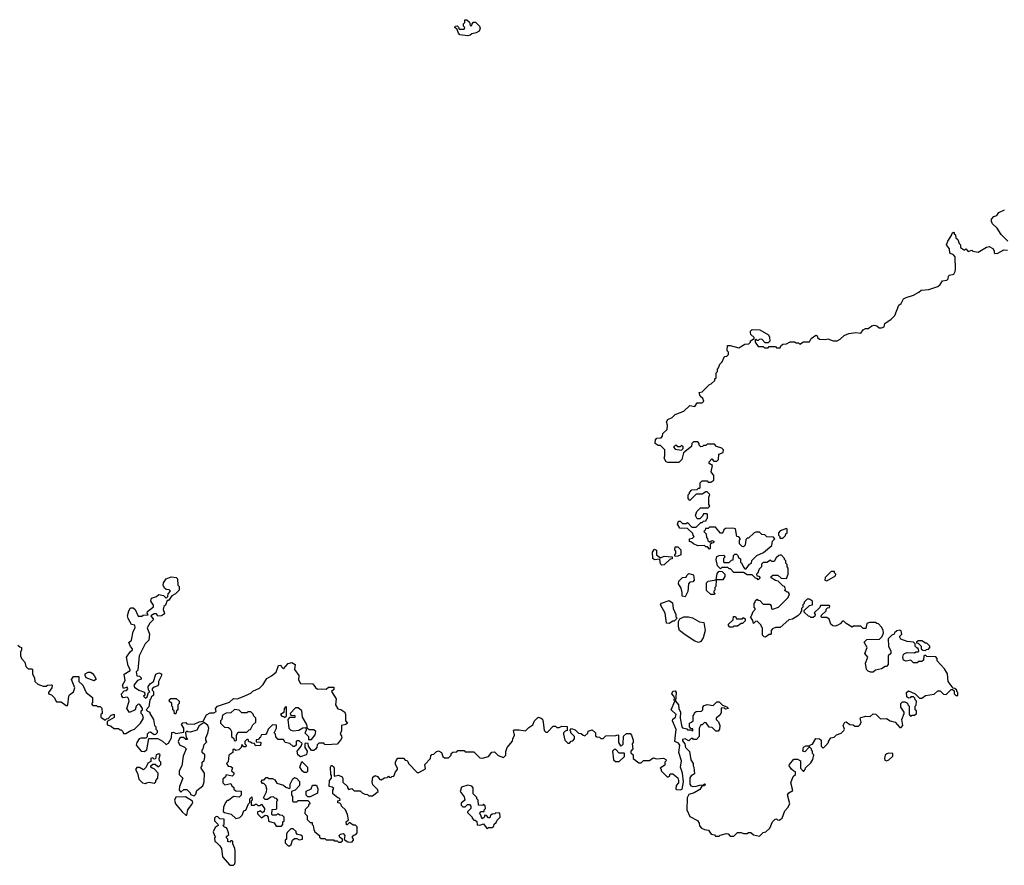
# Model space of a CAD drawing. Extents: x 2386897 to 2565480, y 579156 to 761880.
# Tile 171 of 191: x 2526015 to 2534080, y 701570 to 708498. Entities that reach past the tile are written whole.
import ezdxf

# ---------------------------------------------------------------- set-up
doc = ezdxf.new("R2010")
doc.units = 0

msp = doc.modelspace()

# ---------------------------------------------------------------- linework, layer by layer
at = {"layer": '0CON10XD'}
for points in [[(2529685, 708366.7), (2529620, 708375), (2529608.3, 708388.3), (2529598.3, 708418.3), (2529580, 708435), (2529582.5, 708445), (2529597.5, 708447.5), (2529608.3, 708438.3), (2529615, 708420), (2529655, 708420), (2529660, 708435), (2529650, 708445), (2529650, 708465), (2529660, 708475), (2529661.7, 708498.3), (2529678.3, 708498.3), (2529698.3, 708478.3), (2529705, 708450), (2529718.3, 708451.7), (2529720, 708465), (2529731.7, 708478.3), (2529748.3, 708478.3), (2529780, 708445), (2529787.5, 708425), (2529777.5, 708405), (2529755, 708390), (2529718.3, 708381.7), (2529705, 708372.5), (2529685, 708366.7)], [(2534108.6, 706685), (2534055, 706739.2), (2534021.1, 706791.1), (2533982, 706825), (2533974.3, 706845), (2533976, 706865), (2533993.8, 706885), (2534020, 706895), (2534035, 706918.8), (2534080.3, 706939.7)], [(2532100, 703455), (2532100, 703515), (2532090, 703525), (2532088.3, 703538.3), (2532055, 703570), (2532041.7, 703568.3), (2532025, 703550), (2532020, 703575), (2532000, 703605), (2532010, 703615), (2532021.7, 703648.3), (2532040, 703665), (2532040, 703675), (2532030, 703685), (2532030, 703715), (2532040, 703725), (2532041.7, 703738.3), (2532055, 703750), (2532061.7, 703741.7), (2532078.3, 703738.3), (2532105, 703710), (2532158.3, 703708.3), (2532170, 703695), (2532171.7, 703671.7), (2532185, 703670), (2532230, 703685), (2532310, 703765), (2532320, 703795), (2532308.3, 703808.3), (2532295, 703810), (2532281.7, 703821.7), (2532287.5, 703835), (2532280, 703855), (2532265, 703860), (2532227, 703897), (2532205, 703902.5), (2532170, 703925), (2532170, 703935), (2532185, 703947.5), (2532225, 703947.5), (2532253, 703923), (2532295, 703920), (2532310, 703955), (2532310, 704005), (2532300, 704015), (2532300, 704035), (2532290, 704045), (2532290, 704065), (2532280, 704075), (2532280, 704085), (2532255, 704110), (2532245, 704110), (2532233, 704107), (2532211.7, 704088.3), (2532195, 704060), (2532175, 704060), (2532165, 704070), (2532135, 704050), (2532105, 704050), (2532091.7, 704038.3), (2532090, 704015), (2532073, 703997), (2532058.3, 703961.7), (2532050, 703955), (2532051.7, 703941.7), (2532068.3, 703938.3), (2532080, 703925), (2532065, 703910), (2532058.3, 703918.3), (2532041.7, 703921.7), (2532015, 703950), (2531975, 703950), (2531945, 703970), (2531865, 703970), (2531838.3, 703998.3), (2531825, 704000), (2531815, 704010), (2531765, 704010), (2531755, 704000), (2531730, 704025), (2531720, 704075), (2531725, 704100), (2531745, 704107.5), (2531785, 704110), (2531790, 704095), (2531780, 704085), (2531780, 704055), (2531785, 704050), (2531825, 704050), (2531845, 704070), (2531858.3, 704071.7), (2531861.7, 704108.3), (2531871.7, 704118.3), (2531885, 704120), (2531898.3, 704108.3), (2531901.7, 704091.7), (2531920, 704080), (2531920, 704055), (2531928.3, 704048.3), (2531943, 704013), (2531955, 704000), (2531965, 704000), (2531991.7, 704038.3), (2532010, 704045), (2532011.7, 704068.3), (2532051.7, 704108.3), (2532107, 704133), (2532175, 704190), (2532180, 704225), (2532200, 704245), (2532188.3, 704258.3), (2532135, 704260), (2532118.3, 704278.3), (2532095, 704280), (2532075, 704300), (2532045, 704300), (2532030, 704295), (2531985, 704250), (2531975, 704250), (2531961.7, 704238.3), (2531958.3, 704191.7), (2531945, 704180), (2531931.7, 704181.7), (2531910, 704205), (2531910, 704235), (2531920, 704245), (2531905, 704260), (2531890, 704265), (2531877, 704327), (2531855, 704332.5), (2531795, 704330), (2531781.7, 704318.3), (2531778.3, 704301.7), (2531768.3, 704291.7), (2531755, 704290), (2531715, 704340), (2531665, 704340), (2531655, 704330), (2531631.7, 704328.3), (2531630, 704315), (2531620, 704305), (2531637, 704287), (2531640, 704255), (2531650, 704245), (2531651.7, 704231.7), (2531665, 704220), (2531675, 704220), (2531685, 704230), (2531700, 704225), (2531698.3, 704211.7), (2531685, 704210), (2531671.7, 704198.3), (2531670, 704165), (2531665, 704160), (2531648.3, 704178.3), (2531635, 704180), (2531625, 704190), (2531568.3, 704188.3), (2531533, 704203), (2531518.3, 704218.3), (2531501.7, 704221.7), (2531500, 704245), (2531525, 704250), (2531540, 704265), (2531530, 704275), (2531528.3, 704288.3), (2531485, 704330), (2531421.7, 704331.7), (2531402.5, 704365), (2531411.7, 704388.3), (2531425, 704390), (2531445, 704370), (2531475, 704370), (2531485, 704380), (2531521.7, 704341.7), (2531555, 704340), (2531595, 704380), (2531605, 704380), (2531615, 704390), (2531638.3, 704391.7), (2531640, 704405), (2531650, 704415), (2531650, 704445), (2531645, 704450), (2531615, 704450), (2531608.3, 704431.7), (2531585, 704410), (2531565, 704410), (2531550, 704435), (2531561.7, 704468.3), (2531591.7, 704498.3), (2531655, 704500), (2531668.3, 704511.7), (2531660, 704525), (2531660, 704585), (2531668.3, 704608.3), (2531645, 704630), (2531635, 704630), (2531605, 704610), (2531555, 704610), (2531505, 704560), (2531490, 704575), (2531490, 704605), (2531500, 704615), (2531500, 704625), (2531520, 704645), (2531565, 704650), (2531575, 704660), (2531585, 704660), (2531590, 704665), (2531590, 704705), (2531605, 704720), (2531645, 704720), (2531655, 704710), (2531675, 704710), (2531700, 704725), (2531700, 704765), (2531680, 704795), (2531690, 704845), (2531661.7, 704861.7), (2531663, 704877), (2531685, 704900), (2531701.7, 704881.7), (2531725, 704880), (2531740, 704895), (2531741.7, 704938.3), (2531778.3, 704951.7), (2531780, 704975), (2531767, 704987), (2531721.7, 705001.7), (2531705, 705020), (2531645, 705020), (2531635, 705010), (2531615, 705010), (2531608.3, 705001.7), (2531595, 705000), (2531581.7, 705011.7), (2531580, 705025), (2531568.3, 705038.3), (2531535, 705040), (2531520, 705025), (2531518.3, 705001.7), (2531451.7, 704948.3), (2531437.5, 704895), (2531415, 704870), (2531325, 704870), (2531310, 704875), (2531292.5, 704905), (2531300, 704925), (2531300, 704975), (2531265, 705010), (2531245, 705010), (2531220, 705025), (2531223, 705057), (2531235, 705070), (2531268.3, 705071.7), (2531280, 705085), (2531281.7, 705108.3), (2531318.3, 705141.7), (2531320, 705175), (2531313.6, 705203.6), (2531325, 705223.3), (2531360.7, 705239.3), (2531385, 705262.5), (2531455, 705290), (2531503.9, 705336.1), (2531545, 705330), (2531565, 705360), (2531605, 705360), (2531618.3, 705371.7), (2531610, 705395), (2531590, 705415), (2531580, 705445), (2531605, 705450), (2531665, 705510), (2531680, 705515), (2531708.3, 705541.7), (2531710, 705555), (2531720, 705565), (2531720, 705605), (2531730, 705615), (2531730, 705635), (2531740, 705645), (2531750, 705675), (2531770, 705695), (2531781.7, 705728.3), (2531791.7, 705738.3), (2531808.3, 705741.7), (2531820, 705755), (2531820, 705775), (2531810, 705785), (2531811.7, 705828.3), (2531835, 705830), (2531905, 705810), (2531955, 705840), (2531988.3, 705841.7), (2532000, 705855), (2532001.7, 705868.3), (2532030, 705885), (2532030, 705895), (2532005, 705920), (2532000, 705935), (2532000, 705945), (2532015, 705960), (2532077, 705957), (2532147.5, 705915), (2532157, 705897), (2532160, 705865), (2532145, 705850), (2532121.7, 705851.7), (2532095, 705880), (2532073, 705877), (2532065, 705870), (2532055, 705870), (2532045, 705880), (2532040, 705875), (2532040, 705855), (2532065, 705820), (2532105, 705820), (2532115, 705810), (2532145, 705810), (2532155, 705820), (2532205, 705820), (2532215, 705810), (2532245, 705810), (2532250, 705825), (2532265, 705840), (2532297, 705843), (2532325, 705860), (2532361.7, 705858.3), (2532375, 705850), (2532395, 705850), (2532405, 705840), (2532435, 705860), (2532485, 705860), (2532497.5, 705885), (2532535, 705912.5), (2532548.3, 705908.3), (2532550, 705895), (2532565, 705880), (2532615, 705877.5), (2532635, 705882.5), (2532678.3, 705868.3), (2532711.7, 705868.3), (2532735, 705880), (2532769.3, 705910.7), (2532807.5, 705927.5), (2532865, 705936.7), (2532905, 705930), (2532925, 705957.5), (2532943, 705967), (2532965, 705967.5), (2532995, 705990), (2533013.9, 705996.1), (2533035, 705990), (2533055, 705972.5), (2533075, 705972.5), (2533095, 705982.5), (2533101.7, 706008.3), (2533152.5, 706045), (2533182.5, 706075), (2533215, 706160), (2533236.4, 706173.6), (2533255, 706210), (2533275, 706223.3), (2533335, 706242.5), (2533380, 706265), (2533398.3, 706281.7), (2533463, 706287), (2533535, 706313.3), (2533555, 706327.5), (2533575, 706357.5), (2533610, 706365), (2533620, 706375), (2533623, 706397), (2533630, 706405), (2533666.4, 706413.6), (2533678.8, 706435), (2533681.2, 706455), (2533677.5, 706555), (2533665, 706572.5), (2533632.5, 706585), (2533631.7, 706621.7), (2533607.5, 706655), (2533617.5, 706685), (2533650, 706735), (2533651.7, 706748.3), (2533663, 706757), (2533670, 706755), (2533670, 706745), (2533680, 706735), (2533681.7, 706711.7), (2533698.3, 706698.3), (2533710, 706665), (2533720, 706655), (2533721.7, 706631.7), (2533755, 706610), (2533765, 706620), (2533785, 706600), (2533815, 706610), (2533823, 706603), (2533865, 706593.3), (2533935, 706634), (2533955, 706638.9), (2533985.7, 706625), (2533998, 706605), (2533997.5, 706587.5), (2534003.6, 706583.6), (2534027.5, 706585), (2534075, 706612.5), (2534105, 706610.6)], [(2531435, 704970), (2531450, 704985), (2531448.3, 704998.3), (2531435, 705010), (2531425, 705000), (2531405, 705000), (2531398.3, 705008.3), (2531385, 705010), (2531370, 704995), (2531385, 704980), (2531435, 704970)], [(2532265, 704250), (2532288.3, 704271.7), (2532290, 704285), (2532300, 704295), (2532300, 704325), (2532295, 704330), (2532245, 704310), (2532230, 704295), (2532230, 704275), (2532240, 704265), (2532241.7, 704251.7), (2532265, 704250)], [(2531385, 704100), (2531380, 704105), (2531380, 704115), (2531390, 704125), (2531390, 704145), (2531380, 704155), (2531385, 704180), (2531405, 704180), (2531430, 704155), (2531430, 704115), (2531405, 704102.5), (2531385, 704100)], [(2531275, 704030), (2531265, 704040), (2531258.3, 704078.3), (2531215, 704072.5), (2531200, 704085), (2531197.5, 704135), (2531215, 704160), (2531231.7, 704151.7), (2531230, 704115), (2531265, 704090), (2531295, 704102.5), (2531358.3, 704098.3), (2531358.3, 704081.7), (2531341.7, 704078.3), (2531295, 704032.5), (2531275, 704030)], [(2531465, 703770), (2531440, 703775), (2531440, 703805), (2531431.7, 703841.7), (2531412.5, 703875), (2531413, 703897), (2531443, 703927), (2531475, 703930), (2531480, 703945), (2531495, 703960), (2531535, 703950), (2531540, 703905), (2531528.3, 703891.7), (2531505, 703890), (2531493, 703877), (2531487, 703813), (2531465, 703770)], [(2531775, 703910), (2531720, 703910), (2531728.3, 703961.7), (2531745, 703980), (2531768.3, 703978.3), (2531790, 703955), (2531790, 703935), (2531775, 703910)], [(2532625, 703900), (2532698.3, 703941.7), (2532700, 703955), (2532690, 703965), (2532688.3, 703978.3), (2532661.7, 703978.3), (2532611.7, 703928.3), (2532610, 703905), (2532625, 703900)], [(2526000, 703375), (2526015, 703360), (2526030, 703355), (2526030, 703335), (2526020, 703315), (2526020, 703285), (2526030, 703265), (2526057.5, 703235), (2526065, 703200), (2526085, 703180), (2526115, 703180), (2526120, 703175), (2526120, 703135), (2526137, 703107), (2526140, 703075), (2526163, 703053), (2526208.3, 703038.3), (2526231.7, 703038.3), (2526243, 703047), (2526275, 703050), (2526280, 703045), (2526277.5, 703025), (2526250, 702985), (2526250, 702975), (2526276.4, 702966.4), (2526297.5, 702945), (2526315, 702910), (2526355, 702910), (2526395, 702880), (2526405, 702880), (2526410, 702885), (2526417.5, 702955), (2526423.6, 702966.4), (2526455, 702990), (2526466.7, 703025), (2526438.3, 703091.7), (2526455, 703117.5), (2526498.3, 703118.3), (2526500, 703075), (2526532.5, 703045), (2526560, 702985), (2526610, 702945), (2526610, 702905), (2526601.7, 702891.7), (2526615, 702880), (2526645, 702880), (2526651.7, 702871.7), (2526675, 702870), (2526688.3, 702858.3), (2526690, 702815), (2526680, 702805), (2526680, 702785), (2526715, 702760), (2526725, 702770), (2526738.3, 702771.7), (2526765, 702800), (2526788.3, 702808.3), (2526788.3, 702781.7), (2526731.7, 702748.3), (2526731.7, 702721.7), (2526765, 702710), (2526785, 702690), (2526825, 702690), (2526835, 702680), (2526845, 702680), (2526860, 702665), (2526865, 702650), (2526885, 702650), (2526925, 702673.3), (2526955, 702686.7), (2527003.3, 702735), (2527030, 702775), (2527021.7, 702801.7), (2527010, 702815), (2527010, 702835), (2527020, 702845), (2527020, 702855), (2526998.3, 702888.3), (2526985, 702890), (2526970, 702875), (2526960, 702845), (2526913, 702823), (2526892.5, 702855), (2526912.5, 702915), (2526907, 702937), (2526895, 702947.5), (2526863, 702943), (2526852.5, 702955), (2526850, 702975), (2526871.7, 702998.3), (2526888.3, 703001.7), (2526900, 703015), (2526895, 703030), (2526865, 703020), (2526857.5, 703045), (2526880, 703085), (2526870, 703135), (2526920, 703165), (2526920, 703175), (2526903, 703203), (2526890, 703275), (2526920.7, 703319.3), (2526940, 703335), (2526940, 703345), (2526923, 703363), (2526910, 703395), (2526930, 703415), (2526943, 703487), (2526960, 703515), (2526958.3, 703538.3), (2526931.7, 703541.7), (2526903, 703593), (2526897.5, 703615), (2526907.5, 703655), (2526921.7, 703678.3), (2526945, 703680), (2526960, 703665), (2526985, 703610), (2527015, 703610), (2527025, 703620), (2527068.3, 703621.7), (2527060, 703635), (2527061.7, 703648.3), (2527111.7, 703688.3), (2527111.7, 703701.7), (2527090, 703735), (2527095, 703760), (2527135, 703772.5), (2527155, 703787.5), (2527191.7, 703781.7), (2527215, 703760), (2527228.3, 703771.7), (2527230, 703795), (2527250, 703815), (2527238.3, 703828.3), (2527215, 703830), (2527201.7, 703841.7), (2527190, 703865), (2527192.5, 703885), (2527213.6, 703916.4), (2527255, 703932.5), (2527297, 703927), (2527308.3, 703918.3), (2527310, 703865), (2527320, 703855), (2527320, 703825), (2527290, 703795), (2527261.7, 703778.3), (2527235, 703740), (2527221.7, 703738.3), (2527208.3, 703701.7), (2527195, 703690), (2527190, 703665), (2527200, 703635), (2527192.5, 703625), (2527175, 703613.3), (2527145, 703610), (2527135, 703630), (2527115, 703630), (2527090, 703615), (2527110, 703585), (2527080, 703555), (2527060, 703515), (2527076.7, 703465), (2527072.5, 703415), (2527042.5, 703385), (2526992.5, 703285), (2526981.7, 703168.3), (2526970, 703155), (2526973, 703123), (2526995, 703120), (2527010, 703105), (2527010, 703095), (2526980, 703085), (2526950, 703045), (2526955, 703030), (2526990, 703005), (2527038.3, 702988.3), (2527040, 702965), (2527030, 702955), (2527045, 702940), (2527058.3, 702951.7), (2527070, 702985), (2527080, 702995), (2527070, 703005), (2527067.5, 703035), (2527085, 703060), (2527110, 703075), (2527130, 703135), (2527155, 703146.7), (2527175, 703140), (2527176.7, 703125), (2527153, 703077), (2527152.5, 703055), (2527145, 703040), (2527115, 703030), (2527100, 703015), (2527100, 703005), (2527110, 702995), (2527110, 702965), (2527091.7, 702948.3), (2527090, 702935), (2527080, 702925), (2527071.7, 702868.3), (2527050, 702845), (2527061.7, 702831.7), (2527080, 702825), (2527080, 702815), (2527110, 702765), (2527120, 702715), (2527130, 702705), (2527130, 702685), (2527140, 702675), (2527140, 702655), (2527128.3, 702641.7), (2527115, 702640), (2527085, 702660), (2527071.7, 702658.3), (2527060, 702645), (2527058.3, 702621.7), (2527047, 702613), (2527007, 702613), (2526993.6, 702606.4), (2526973, 702577), (2526970, 702555), (2527010, 702505), (2527035, 702502.5), (2527057.5, 702515), (2527071.7, 702608.3), (2527145, 702610), (2527185, 702587.5), (2527215, 702560), (2527235, 702570), (2527257.5, 702615), (2527261.7, 702658.3), (2527275, 702660), (2527295, 702650), (2527358.3, 702661.7), (2527360, 702695), (2527340, 702725), (2527351.7, 702738.3), (2527375, 702740), (2527385, 702730), (2527445, 702727.5), (2527483.6, 702746.4), (2527518.3, 702751.7), (2527545, 702802.5), (2527575, 702820), (2527605, 702820), (2527625, 702830), (2527617.5, 702855), (2527635.9, 702874.1), (2527732.2, 702907.8), (2527765, 702936), (2527795, 702932.9), (2527840.4, 702949.6), (2527909.1, 702980.9), (2527925, 702996), (2527977.9, 703022.1), (2528009.2, 703050.8), (2528038.8, 703101.2), (2528078.3, 703121.7), (2528116.4, 703153.6), (2528135, 703207.5), (2528155, 703210), (2528160, 703195), (2528175, 703180), (2528215, 703222.5), (2528245, 703232.5), (2528270, 703215), (2528266.7, 703175), (2528300, 703125), (2528298.3, 703088.3), (2528315, 703060), (2528417, 703057), (2528437, 703027), (2528455, 703012.5), (2528485, 703016.7), (2528525, 703012.5), (2528545, 703030), (2528588.3, 703028.3), (2528588.3, 703011.7), (2528570, 702995), (2528607.5, 702935), (2528602.5, 702885), (2528621.7, 702851.7), (2528645, 702847.5), (2528676.7, 702825), (2528682.5, 702805), (2528683, 702753), (2528700, 702735), (2528685, 702722.5), (2528650, 702715), (2528650, 702675), (2528640, 702645), (2528651.7, 702631.7), (2528652.5, 702615), (2528642.5, 702595), (2528615, 702563.3), (2528528.3, 702558.3)], [(2531705, 703790), (2531675, 703790), (2531641.7, 703821.7), (2531640, 703885), (2531653, 703897), (2531720, 703910), (2531717.5, 703855), (2531710, 703845), (2531710, 703825), (2531700, 703815), (2531700, 703805), (2531710, 703795), (2531705, 703790)], [(2531335, 703552.5), (2531312.5, 703555), (2531301.2, 703635), (2531263.3, 703705), (2531273, 703717), (2531335, 703740), (2531361.7, 703721.7), (2531367.5, 703675), (2531390, 703625), (2531390, 703605), (2531400, 703595), (2531375, 703570), (2531365, 703570), (2531335, 703552.5)], [(2531387.5, 702635), (2531391.7, 702681.7), (2531362.5, 702755), (2531365, 702767.5), (2531386.7, 702785), (2531393.3, 702805), (2531350, 702845), (2531380, 702915), (2531373.6, 702923.6), (2531380, 702935), (2531372.5, 702955), (2531356.7, 702975), (2531365, 702996.2), (2531385, 702998.8), (2531392, 702985), (2531387.5, 702915), (2531412.5, 702885), (2531413.6, 702853.6), (2531427.5, 702825), (2531423.6, 702776.4), (2531437.5, 702705), (2531445, 702697.5), (2531478.3, 702688.3), (2531485, 702680), (2531515, 702680), (2531528.3, 702671.7), (2531528.3, 702688.3), (2531511.7, 702691.7), (2531500, 702705), (2531500, 702735), (2531518.3, 702741.7), (2531530, 702755), (2531530, 702795), (2531540, 702805), (2531541.7, 702818.3), (2531555, 702830), (2531598.3, 702831.7), (2531610, 702845), (2531610, 702865), (2531621.7, 702878.3), (2531645, 702887.5), (2531695, 702880), (2531725, 702910), (2531745, 702910), (2531771.7, 702881.7), (2531808.3, 702868.3), (2531820, 702855), (2531795, 702850), (2531785, 702860), (2531761.7, 702858.3), (2531761.7, 702818.3), (2531750, 702800), (2531720, 702775), (2531720, 702765), (2531740, 702745), (2531750, 702715), (2531747.5, 702685), (2531735, 702670), (2531718.3, 702668.3), (2531688.3, 702698.3), (2531661.7, 702701.7), (2531638.3, 702738.3), (2531625, 702740), (2531605, 702720), (2531595, 702720), (2531580, 702695), (2531580, 702625), (2531558.3, 702601.7), (2531535, 702600), (2531528.3, 702608.3), (2531515, 702610), (2531495, 702590), (2531465, 702607.5), (2531445, 702600), (2531445, 702590), (2531462.5, 702565), (2531467.5, 702535), (2531501.7, 702501.7), (2531512.5, 702435), (2531530, 702405), (2531530, 702385), (2531537.5, 702375), (2531541.7, 702318.3), (2531515, 702302.5), (2531504.1, 702285.9), (2531503.6, 702233.6), (2531511.7, 702221.7), (2531527, 702217), (2531555, 702217.5), (2531585, 702227.5), (2531615, 702230), (2531625, 702237.5), (2531630, 702235), (2531625, 702220), (2531601.7, 702218.3), (2531585, 702192.5), (2531540, 702165), (2531495, 702150), (2531483, 702123), (2531480, 702025), (2531505, 701970), (2531566.4, 701936.4), (2531580, 701915), (2531583, 701893), (2531600, 701875), (2531623, 701863), (2531657, 701857), (2531680, 701825), (2531705, 701820), (2531715, 701810), (2531745, 701810), (2531753, 701817), (2531805, 701830), (2531817, 701827), (2531835, 701810), (2531865, 701810), (2531895, 701840), (2531925, 701840), (2531945, 701830), (2531975, 701830), (2531985, 701840), (2532005, 701840), (2532025, 701820), (2532075, 701810), (2532105, 701840), (2532127, 701843), (2532160, 701875), (2532180, 701925), (2532201.7, 701948.3), (2532215, 701950), (2532221.7, 701941.7), (2532235, 701940), (2532260, 701955), (2532283, 702017), (2532307.5, 702045), (2532322.5, 702075), (2532303.6, 702146.4), (2532315, 702162.5), (2532346.4, 702183.6), (2532332.5, 702245), (2532351.7, 702298.3), (2532370, 702315), (2532370, 702335), (2532355, 702340), (2532337, 702357), (2532317.5, 702385), (2532320, 702395), (2532355, 702440), (2532385, 702440), (2532410, 702425), (2532410, 702365), (2532431.7, 702341.7), (2532438.3, 702341.7), (2532450, 702355), (2532451.7, 702368.3), (2532495, 702410), (2532511.7, 702438.3), (2532520, 702475), (2532510, 702485), (2532510, 702505), (2532500, 702515), (2532500, 702525), (2532488.3, 702538.3), (2532481.7, 702538.3), (2532445, 702500), (2532430, 702505), (2532435, 702537.5), (2532455, 702550), (2532485, 702550), (2532491.7, 702558.3), (2532508.3, 702561.7), (2532535, 702610), (2532567, 702607), (2532580, 702595), (2532580, 702545), (2532588.3, 702538.3), (2532595, 702530), (2532618.3, 702551.7), (2532640, 702575), (2532640, 702585), (2532660, 702615), (2532685, 702620), (2532705, 702640), (2532745, 702652.5), (2532766.4, 702673.6), (2532770, 702685), (2532761.2, 702715), (2532775, 702743.3), (2532785.9, 702745.9), (2532813.9, 702723.9), (2532841.7, 702721.7), (2532855, 702710), (2532885, 702710), (2532900, 702725), (2532907, 702743), (2532900, 702775), (2532905, 702780), (2532945, 702792.5), (2532981.7, 702788.3), (2533005, 702810), (2533028.3, 702808.3), (2533065, 702770), (2533115, 702772.5), (2533145, 702752.5), (2533185, 702742.5), (2533225, 702700), (2533235, 702700), (2533250, 702715), (2533240, 702765), (2533260, 702815), (2533260, 702825), (2533232.5, 702865), (2533233, 702897), (2533245, 702910), (2533265, 702910), (2533288.3, 702898.3), (2533290, 702885), (2533300, 702875), (2533300, 702805), (2533311.7, 702791.7), (2533325, 702800), (2533345, 702800), (2533360, 702815), (2533360, 702835), (2533350, 702845), (2533350, 702875), (2533357, 702883), (2533360, 702915), (2533350, 702925), (2533348.3, 702938.3), (2533335, 702950), (2533315, 702950), (2533308.3, 702941.7), (2533295, 702940), (2533281.7, 702951.7), (2533280, 702985), (2533295, 703000), (2533350, 702975), (2533385, 702940), (2533405, 702940), (2533435, 702962.5), (2533505, 702972.5), (2533535, 703000), (2533555, 703000), (2533583, 702973), (2533605, 702970), (2533645, 703010), (2533655, 703010), (2533668.3, 702998.3), (2533670, 702975), (2533681.7, 702961.7), (2533698.3, 702961.7), (2533700, 702985), (2533690, 702995), (2533690, 703005), (2533675, 703020), (2533661.7, 703021.7), (2533620, 703075), (2533615, 703140), (2533589.3, 703179.3), (2533530, 703245), (2533530, 703265), (2533518.3, 703278.3), (2533445, 703280), (2533438.3, 703288.3), (2533425, 703290), (2533420, 703285), (2533418.3, 703251.7), (2533405, 703240), (2533375, 703240), (2533365, 703230), (2533335, 703230), (2533315, 703250), (2533275, 703242.5), (2533255, 703250), (2533250, 703275), (2533253.8, 703296.2), (2533263.6, 703306.4), (2533285, 703312.5), (2533345, 703310), (2533355, 703320), (2533375, 703320), (2533380, 703325), (2533375, 703350), (2533365, 703350), (2533350, 703365), (2533350, 703385), (2533337, 703397), (2533283.6, 703403.6), (2533233.6, 703423.6), (2533222.5, 703445), (2533240, 703465), (2533235, 703490), (2533225, 703497.5), (2533198.3, 703491.7), (2533180, 703475), (2533176.7, 703463.3), (2533160, 703455), (2533130, 703425), (2533132.5, 703365), (2533150, 703325), (2533150, 703305), (2533130, 703285), (2533130, 703215), (2533115, 703200), (2533105, 703200), (2533075, 703180), (2533025, 703170), (2533007, 703153), (2532985, 703152.5), (2532965, 703160), (2532950, 703175), (2532942.5, 703225), (2532962.5, 703275), (2532937.5, 703305), (2532957.5, 703355), (2532933, 703397), (2532955, 703420), (2533058.3, 703421.7), (2533080, 703445), (2533090, 703475), (2533087, 703497), (2533075, 703520), (2533048.3, 703548.3), (2533035, 703550), (2533025, 703560), (2532975, 703560), (2532955, 703550), (2532945, 703510), (2532925, 703510), (2532905, 703530), (2532845, 703530), (2532835, 703520), (2532785, 703550), (2532765, 703570), (2532755, 703570), (2532735, 703547.5), (2532715, 703536.7), (2532695, 703530), (2532675, 703532.5), (2532660, 703545), (2532646.4, 703586.4), (2532625, 703600), (2532585, 703600), (2532580, 703605), (2532581.7, 703618.3), (2532620, 703655), (2532621.7, 703668.3), (2532631.7, 703678.3), (2532648.3, 703681.7), (2532650, 703695), (2532645, 703700), (2532575, 703700), (2532568.3, 703681.7), (2532521.7, 703638.3), (2532530, 703625), (2532528.3, 703611.7), (2532515, 703600), (2532495, 703600), (2532488.3, 703608.3), (2532475, 703610), (2532440, 703645), (2532441.7, 703658.3), (2532485, 703700), (2532510, 703705), (2532510, 703735), (2532485, 703750), (2532465, 703750), (2532440, 703725), (2532440, 703715), (2532430, 703705), (2532430, 703685), (2532420, 703675), (2532420, 703655), (2532410, 703645), (2532410, 703635), (2532390, 703615), (2532345, 703587.5), (2532315, 703580), (2532245, 703517.5), (2532205, 703517.5), (2532181.7, 703508.3), (2532170, 703495), (2532170, 703465), (2532165, 703460), (2532155, 703460), (2532125, 703440), (2532111.7, 703441.7), (2532100, 703455)], [(2531575, 703396.7), (2531545, 703406.7), (2531465, 703457.5), (2531420, 703495), (2531412.5, 703525), (2531412.5, 703567.5), (2531421.7, 703588.3), (2531453.6, 703606.4), (2531493, 703607), (2531525, 703597.5), (2531583.6, 703563.6), (2531618.3, 703558.3), (2531630, 703495), (2531613.8, 703435), (2531595, 703403.3), (2531575, 703396.7)], [(2531855, 703520), (2531831.7, 703521.7), (2531820, 703535), (2531820, 703545), (2531858.3, 703581.7), (2531861.7, 703608.3), (2531878.3, 703608.3), (2531885, 703590), (2531935, 703590), (2531945, 703600), (2531958.3, 703588.3), (2531958.3, 703571.7), (2531935, 703550), (2531925, 703550), (2531895, 703530), (2531865, 703530), (2531855, 703520)], [(2533435, 703330), (2533441.7, 703338.3), (2533458.3, 703341.7), (2533470, 703355), (2533470, 703365), (2533445, 703390), (2533435, 703390), (2533405, 703410), (2533375, 703410), (2533361.7, 703398.3), (2533361.7, 703391.7), (2533375, 703390), (2533400, 703365), (2533400, 703345), (2533411.7, 703331.7), (2533435, 703330)], [(2526625, 703082.5), (2526560, 703105), (2526550, 703125), (2526551.7, 703138.3), (2526575, 703152.5), (2526595, 703152.5), (2526607.5, 703145), (2526626.1, 703126.1), (2526640, 703095), (2526625, 703082.5)], [(2527295, 702810), (2527281.7, 702811.7), (2527280, 702835), (2527270, 702845), (2527270, 702865), (2527260, 702875), (2527260, 702895), (2527240, 702915), (2527241.7, 702928.3), (2527253, 702937), (2527297, 702937), (2527320, 702915), (2527320, 702895), (2527310, 702885), (2527310, 702845), (2527300, 702835), (2527295, 702810)], [(2527785, 702590), (2527790, 702595), (2527790, 702635), (2527805, 702660), (2527875, 702660), (2527895, 702680), (2527906.4, 702683.6), (2527925, 702720), (2527948.3, 702741.7), (2527950, 702775), (2527931.7, 702791.7), (2527928.3, 702808.3), (2527908.3, 702828.3), (2527883, 702827), (2527875, 702820), (2527835, 702820), (2527811.7, 702841.7), (2527775, 702847.5), (2527745, 702820), (2527705, 702817.5), (2527675, 702800), (2527670, 702765), (2527660, 702755), (2527660, 702735), (2527691.7, 702701.7), (2527725, 702700), (2527738.3, 702688.3), (2527750, 702665), (2527750, 702625), (2527768.3, 702608.3), (2527771.7, 702591.7), (2527785, 702590)], [(2528185, 702780), (2528200, 702795), (2528200, 702865), (2528195, 702870), (2528180, 702855), (2528178.3, 702821.7), (2528150, 702805), (2528161.7, 702791.7), (2528175, 702790), (2528185, 702780)], [(2528405, 702600), (2528435, 702640), (2528440, 702665), (2528425, 702680), (2528385, 702680), (2528371.7, 702691.7), (2528367.5, 702725), (2528330, 702785), (2528327, 702837), (2528295, 702860), (2528275, 702860), (2528230, 702815), (2528235, 702800), (2528268.3, 702798.3), (2528268.3, 702781.7), (2528225, 702780), (2528210, 702765), (2528220, 702695), (2528235, 702677.5), (2528255, 702672.5), (2528301.7, 702678.3), (2528333, 702697), (2528358.3, 702698.3), (2528360, 702675), (2528350, 702655), (2528380, 702625), (2528381.7, 702601.7), (2528405, 702600)], [(2527445, 702140), (2527457, 702153), (2527467, 702183), (2527515, 702220), (2527526.7, 702255), (2527527.5, 702325), (2527500, 702365), (2527500, 702375), (2527510, 702385), (2527510, 702415), (2527525, 702430), (2527532.5, 702455), (2527530, 702475), (2527510, 702495), (2527510, 702515), (2527517, 702523), (2527525, 702560), (2527547, 702583), (2527540, 702595), (2527540, 702615), (2527557, 702653), (2527563.3, 702695), (2527556.4, 702716.4), (2527525, 702740), (2527486.1, 702713.9), (2527465, 702677.5), (2527415, 702660), (2527393, 702663), (2527385, 702670), (2527371.7, 702658.3), (2527378.3, 702618.3), (2527388.3, 702601.7), (2527375, 702600), (2527357, 702617), (2527335, 702617.5), (2527325, 702610), (2527313.3, 702585), (2527325, 702557.5), (2527365, 702537.5), (2527377.5, 702525), (2527352.5, 702465), (2527342.5, 702385), (2527320, 702345), (2527320, 702315), (2527350, 702285), (2527323, 702217), (2527320, 702185), (2527335, 702170), (2527358.3, 702191.7), (2527385, 702192.5), (2527410, 702165), (2527415, 702150), (2527445, 702140)], [(2528528.3, 702558.3), (2528515, 702560), (2528505, 702570), (2528465, 702570), (2528451.7, 702558.3), (2528450, 702535), (2528438.3, 702521.7), (2528425, 702510), (2528405, 702510), (2528380, 702545), (2528378.3, 702568.3), (2528355, 702570), (2528350, 702565), (2528350, 702535), (2528370, 702505), (2528367.5, 702485), (2528360, 702475), (2528315, 702457.5), (2528293.9, 702473.9), (2528287.5, 702505), (2528320, 702545), (2528328.3, 702568.3), (2528305, 702590), (2528285, 702590), (2528280, 702585), (2528280, 702555), (2528267, 702543), (2528255, 702542.5), (2528227, 702567), (2528190, 702575), (2528175, 702600), (2528131.7, 702601.7), (2528111.7, 702621.7), (2528110, 702645), (2528100, 702655), (2528117, 702693), (2528117, 702717), (2528085, 702720), (2528050, 702685), (2528040, 702655), (2528028.3, 702641.7), (2527995, 702640), (2527988.3, 702621.7), (2527968.3, 702601.7), (2527951.7, 702598.3), (2527951.7, 702581.7), (2527985, 702580), (2527990, 702575), (2527987, 702553), (2527945, 702550), (2527938.3, 702568.3), (2527915, 702570), (2527905, 702580), (2527891.7, 702581.7), (2527885, 702600), (2527875, 702600), (2527860, 702585), (2527860, 702565), (2527870, 702555), (2527868.3, 702541.7), (2527851.7, 702541.7), (2527835, 702560), (2527830, 702535), (2527810, 702515), (2527785, 702510), (2527775, 702520), (2527761.7, 702518.3), (2527760, 702495), (2527728.3, 702471.7), (2527721.7, 702418.3), (2527710, 702405), (2527721.7, 702381.7), (2527745, 702380), (2527758.3, 702368.3), (2527750, 702345), (2527768.3, 702328.3), (2527770, 702315), (2527755, 702300), (2527705, 702310), (2527700, 702295), (2527680, 702275), (2527680, 702245), (2527695, 702230), (2527745, 702240), (2527751.7, 702221.7), (2527768.3, 702208.3), (2527770, 702195), (2527785, 702180), (2527828.3, 702178.3), (2527830, 702145), (2527811.7, 702128.3), (2527765, 702132.5), (2527725, 702100), (2527715, 702100), (2527700, 702085), (2527683, 702047), (2527681.7, 702011.7), (2527693, 702003), (2527748.3, 701988.3), (2527785, 701952.5), (2527818.3, 701961.7), (2527838.3, 701981.7), (2527850, 702015), (2527868.3, 702021.7), (2527890, 702075), (2527900, 702085), (2527900, 702115), (2527915, 702130), (2527920, 702105), (2527910, 702095), (2527911.7, 702061.7), (2527937, 702063), (2527945, 702070), (2527955, 702070), (2527965, 702060), (2527985, 702060), (2527995, 702070), (2528001.7, 702061.7), (2528020, 702035), (2528018.3, 702011.7), (2528005, 702000), (2527985, 702020), (2527978.3, 702011.7), (2527961.7, 702008.3), (2527961.7, 701991.7), (2527995, 701960), (2528025, 701980), (2528038.3, 701978.3), (2528050, 701965), (2528051.7, 701931.7), (2528098.3, 701918.3), (2528115, 701890), (2528158.3, 701891.7), (2528170, 701905), (2528170, 701925), (2528180, 701935), (2528180, 701965), (2528168.3, 701978.3), (2528145, 701980), (2528135, 701990), (2528125, 701990), (2528115, 701980), (2528085, 701980), (2528080, 701985), (2528081.7, 702028.3), (2528115, 702030), (2528120, 702035), (2528120, 702095), (2528130, 702105), (2528118.3, 702118.3), (2528105, 702120), (2528095, 702130), (2528073, 702127), (2528045, 702110), (2528025, 702110), (2528011.7, 702121.7), (2528037, 702173), (2528040, 702195), (2528030, 702225), (2528015, 702240), (2528005, 702240), (2527993, 702257), (2528005, 702270), (2528018.3, 702271.7), (2528035, 702290), (2528045, 702290), (2528055, 702280), (2528085, 702280), (2528105, 702270), (2528121.7, 702241.7), (2528177, 702227), (2528195, 702210), (2528225, 702200), (2528230, 702205), (2528230, 702235), (2528251.7, 702278.3), (2528265, 702290), (2528285, 702280), (2528307, 702257), (2528307.5, 702225), (2528270, 702185), (2528240, 702175), (2528240, 702145), (2528250, 702135), (2528250, 702095), (2528255, 702090), (2528285, 702090), (2528295, 702100), (2528375, 702100), (2528388.3, 702088.3), (2528390, 702075), (2528380, 702065), (2528380, 702055), (2528353, 702027), (2528350, 701995), (2528370, 701975), (2528370, 701945), (2528395, 701920), (2528410, 701920), (2528410, 701905), (2528420, 701895), (2528423, 701863), (2528433.6, 701843.6), (2528470, 701815), (2528471.7, 701801.7), (2528485, 701790), (2528515, 701790), (2528525, 701780), (2528585, 701780), (2528591.7, 701771.7), (2528615, 701770), (2528625, 701760), (2528645, 701760), (2528658.3, 701771.7), (2528660, 701785), (2528637, 701797), (2528633, 701813), (2528642.5, 701825), (2528665, 701830), (2528677.5, 701815), (2528671.7, 701781.7), (2528703, 701763), (2528735, 701760), (2528750, 701775), (2528750, 701785), (2528740, 701795), (2528741.7, 701808.3), (2528751.7, 701818.3), (2528768.3, 701821.7), (2528780, 701835), (2528780, 701885), (2528765, 701900), (2528745, 701900), (2528715, 701920), (2528698.3, 701901.7), (2528691.7, 701901.7), (2528690, 701925), (2528707.5, 701942.5), (2528700, 701985), (2528682.5, 702025), (2528650, 702055), (2528648.3, 702068.3), (2528638.3, 702078.3), (2528621.7, 702081.7), (2528621.7, 702098.3), (2528640, 702105), (2528638.3, 702118.3), (2528621.7, 702121.7), (2528580, 702155), (2528580, 702185), (2528588.3, 702198.3), (2528575, 702210), (2528550, 702215), (2528552.5, 702265), (2528570, 702285), (2528570, 702305), (2528562.5, 702315), (2528560, 702375), (2528570, 702390), (2528585, 702380), (2528590, 702365), (2528591.7, 702301.7), (2528625, 702307.5), (2528657.5, 702295), (2528662.5, 702285), (2528661.7, 702251.7), (2528700, 702215), (2528700, 702205), (2528711.7, 702191.7), (2528735, 702200), (2528755, 702180), (2528805, 702180), (2528820, 702165), (2528843, 702153), (2528865, 702150), (2528875, 702140), (2528905, 702140), (2528950, 702175), (2528948.3, 702188.3), (2528908.3, 702228.3), (2528902.5, 702255), (2528907, 702293), (2528926.4, 702306.4), (2528945, 702297.5), (2528963.6, 702273.6), (2528975, 702270), (2529003, 702287), (2529025, 702290), (2529035, 702300), (2529041.7, 702291.7), (2529055, 702290), (2529061.7, 702298.3), (2529078.3, 702301.7), (2529093, 702337), (2529110, 702355), (2529110, 702365), (2529092.5, 702395), (2529092.5, 702415), (2529100, 702435), (2529113, 702447), (2529158.3, 702448.3), (2529171.7, 702431.7), (2529185, 702430), (2529195, 702420), (2529200, 702405), (2529271.7, 702331.7), (2529285, 702330), (2529338.3, 702361.7), (2529332.5, 702395), (2529380, 702445), (2529381.7, 702468.3), (2529391.7, 702478.3), (2529408.3, 702481.7), (2529425, 702500), (2529445, 702507.5), (2529470, 702495), (2529481.7, 702461.7), (2529495, 702450), (2529528.3, 702451.7), (2529548.3, 702471.7), (2529550, 702485), (2529561.7, 702498.3), (2529595, 702500), (2529605, 702510), (2529655, 702510), (2529665, 702500), (2529735, 702500), (2529785, 702450), (2529805, 702447.5), (2529855, 702462.5), (2529881.7, 702498.3), (2529905, 702500), (2529935, 702470), (2529977, 702453), (2529997, 702473), (2529997, 702503), (2530007.5, 702535), (2530051.7, 702588.3), (2530053, 702607), (2530067.5, 702635), (2530060, 702675), (2530065, 702680), (2530105, 702680), (2530157, 702673), (2530185, 702700), (2530219.3, 702720.7), (2530232.5, 702755), (2530255, 702777.5), (2530265, 702782.5), (2530285, 702776.7), (2530296.1, 702766.1), (2530303, 702743), (2530310, 702675), (2530325, 702660), (2530338.3, 702661.7), (2530385, 702710), (2530405, 702710), (2530415, 702700), (2530435, 702700), (2530455, 702710), (2530498.3, 702708.3), (2530500, 702675), (2530481.7, 702668.3), (2530470, 702655), (2530470, 702645), (2530480, 702595), (2530505, 702570), (2530518.3, 702571.7), (2530531.7, 702588.3), (2530545, 702590), (2530560, 702605), (2530560, 702625), (2530530, 702655), (2530530, 702665), (2530520, 702675), (2530535, 702690), (2530565, 702680), (2530593, 702653), (2530615, 702650), (2530630, 702635), (2530645, 702630), (2530668.3, 702651.7), (2530671.7, 702668.3), (2530705, 702680), (2530730, 702655), (2530731.7, 702631.7), (2530741.7, 702621.7), (2530765, 702620), (2530775, 702610), (2530795, 702610), (2530815, 702630), (2530897.5, 702632.5), (2530915, 702640), (2530920, 702635), (2530920, 702575), (2530935, 702550), (2530948.3, 702551.7), (2530957, 702563), (2530961.7, 702628.3), (2530985, 702650), (2531015, 702650), (2531027, 702637), (2531040, 702595), (2531040, 702575), (2531032.5, 702565), (2531037.5, 702525), (2531020, 702505), (2531021.7, 702491.7), (2531040, 702475), (2531040, 702445), (2531085, 702410), (2531105, 702410), (2531125, 702430), (2531175, 702430), (2531205, 702450), (2531235, 702442.5), (2531287.5, 702447.5), (2531308.3, 702438.3), (2531310, 702425), (2531300, 702415), (2531298.3, 702391.7), (2531260, 702365), (2531270, 702355), (2531270, 702345), (2531321.7, 702291.7), (2531338.3, 702301.7), (2531341.7, 702318.3), (2531365, 702320), (2531406.4, 702286.4), (2531412.5, 702265), (2531410, 702245), (2531392.5, 702225), (2531390, 702195), (2531395, 702190), (2531425, 702188.8), (2531440, 702195), (2531452.5, 702255), (2531443.3, 702325), (2531426.7, 702375), (2531435.9, 702425.9), (2531413.8, 702495), (2531423.3, 702555), (2531410.7, 702570.7), (2531380, 702585), (2531387.5, 702635)], [(2530925, 702420), (2530968.3, 702461.7), (2530970, 702485), (2530965, 702490), (2530925, 702490), (2530898.3, 702518.3), (2530885, 702520), (2530870, 702505), (2530880, 702435), (2530895, 702420), (2530925, 702420)], [(2533115, 702425.8), (2533135, 702434.2), (2533166.7, 702465), (2533166.1, 702486.1), (2533135, 702488.8), (2533116.4, 702483.6), (2533105, 702472.5), (2533099.2, 702445), (2533102.5, 702432.5), (2533115, 702425.8)], [(2527045, 702240), (2527053, 702247), (2527075, 702250), (2527115, 702242.5), (2527130, 702255), (2527130, 702265), (2527147, 702283), (2527150, 702325), (2527115, 702360), (2527100, 702365), (2527090, 702375), (2527090, 702385), (2527105, 702400), (2527125, 702400), (2527145, 702380), (2527155, 702380), (2527170, 702395), (2527170, 702415), (2527160, 702425), (2527157.5, 702445), (2527166.7, 702475), (2527155, 702482.5), (2527132.5, 702475), (2527128.3, 702441.7), (2527115, 702440), (2527105, 702450), (2527090, 702445), (2527088.3, 702421.7), (2527063.6, 702406.4), (2527050, 702375), (2527028.3, 702351.7), (2526995, 702372.5), (2526975, 702372.5), (2526962.5, 702355), (2526980, 702325), (2526990, 702275), (2527020, 702245), (2527045, 702240)], [(2528365, 702330), (2528345, 702330), (2528330, 702340), (2528310, 702375), (2528325, 702420), (2528373.3, 702375), (2528371.7, 702338.3), (2528365, 702330)], [(2528395, 702130), (2528375, 702130), (2528360, 702145), (2528361.7, 702178.3), (2528403, 702197), (2528413.3, 702226.7), (2528445, 702226.7), (2528455.9, 702195.9), (2528455, 702160), (2528395, 702130)], [(2529845, 701870), (2529855, 701880), (2529885, 701880), (2529898.3, 701891.7), (2529901.7, 701908.3), (2529918.3, 701921.7), (2529925, 701940), (2529950, 701965), (2529948.3, 701998.3), (2529915, 702000), (2529907, 701993), (2529885, 701990), (2529871.7, 701978.3), (2529865, 701960), (2529855, 701960), (2529838.3, 701978.3), (2529825, 701980), (2529818.3, 701961.7), (2529801.7, 701951.7), (2529790, 701985), (2529780, 701995), (2529795, 702010), (2529818.3, 702011.7), (2529820, 702025), (2529830, 702035), (2529828.3, 702058.3), (2529815, 702070), (2529805, 702060), (2529771.7, 702061.7), (2529770, 702105), (2529760, 702115), (2529760, 702125), (2529730, 702155), (2529730, 702205), (2529718.3, 702218.3), (2529685, 702227.5), (2529635, 702210), (2529622.5, 702175), (2529655, 702130), (2529660, 702105), (2529631.7, 702078.3), (2529631.7, 702061.7), (2529645, 702050), (2529665, 702050), (2529681.7, 702068.3), (2529698.3, 702068.3), (2529710, 702055), (2529710, 702035), (2529681.7, 702008.3), (2529681.7, 702001.7), (2529720, 701965), (2529720, 701955), (2529735, 701940), (2529745, 701940), (2529758.3, 701928.3), (2529761.7, 701901.7), (2529785, 701900), (2529815, 701910), (2529845, 701870)], [(2527385, 701980), (2527393.3, 702025), (2527423.3, 702065), (2527432.5, 702085), (2527430, 702095), (2527371.7, 702131.7), (2527295, 702127.5), (2527282.5, 702105), (2527290, 702075), (2527345, 702007.5), (2527375, 701980), (2527385, 701980)], [(2527735, 701570), (2527765, 701572.5), (2527777, 701583), (2527780, 701595), (2527780, 701685), (2527777, 701707), (2527760, 701745), (2527760, 701765), (2527755, 701770), (2527745, 701770), (2527735, 701760), (2527720, 701765), (2527720, 701785), (2527710, 701795), (2527710, 701805), (2527727, 701823), (2527726.4, 701836.4), (2527715, 701870), (2527708.3, 701878.3), (2527691.7, 701881.7), (2527680, 701895), (2527690, 701905), (2527688.3, 701948.3), (2527655, 701950), (2527638.3, 701968.3), (2527625, 701970), (2527610, 701955), (2527610, 701935), (2527638.3, 701908.3), (2527640, 701895), (2527615, 701880), (2527600, 701845), (2527610, 701815), (2527620, 701805), (2527610, 701795), (2527612.5, 701765), (2527625, 701760), (2527655, 701730), (2527667, 701707), (2527675, 701640), (2527735, 701570)], [(2528225, 701730), (2528238.3, 701741.7), (2528250, 701775), (2528265, 701790), (2528285, 701790), (2528305, 701780), (2528330, 701785), (2528330, 701805), (2528318.3, 701818.3), (2528291.7, 701821.7), (2528280, 701835), (2528278.3, 701848.3), (2528255, 701870), (2528235, 701870), (2528205, 701840), (2528200, 701825), (2528200, 701785), (2528190, 701775), (2528190, 701755), (2528215, 701730), (2528225, 701730)]]:
    msp.add_lwpolyline(points, dxfattribs=at)

doc.saveas('drawing.dxf')
